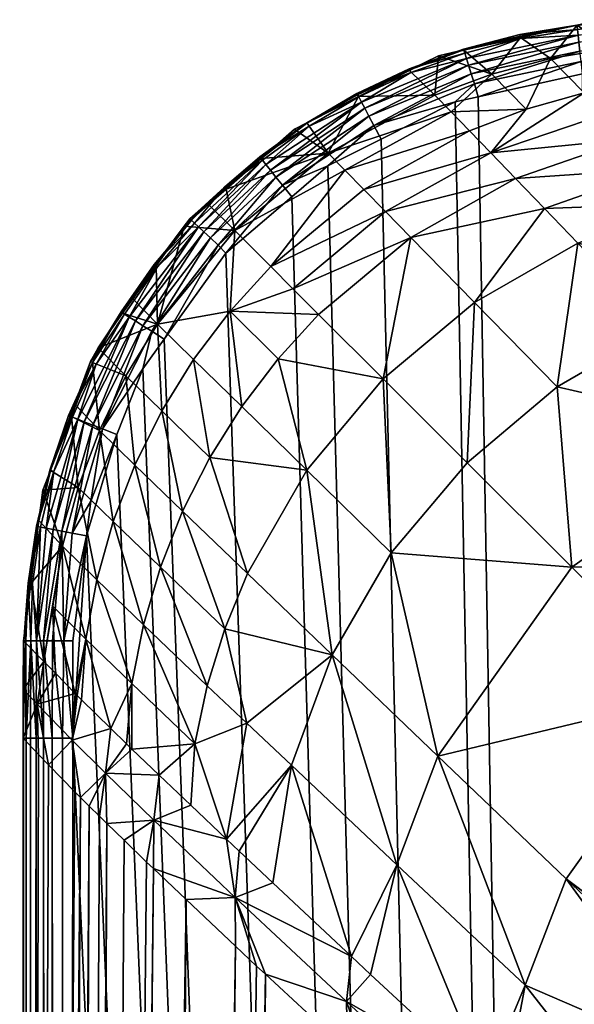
# Model space of a CAD drawing. Extents: x -0.125 to 0.125, y -0.125 to 0.125.
# Tile 162 of 256: x -0.125 to -0.116, y 0.109 to 0.125. Entities that reach past the tile are written whole.
import ezdxf

# ---------------------------------------------------------------- set-up
doc = ezdxf.new("R2010")
doc.units = 0
doc.layers.add('mesh', color=7, linetype='CONTINUOUS')

msp = doc.modelspace()

# ---------------------------------------------------------------- meshes
at = {"layer": 'mesh'}
mesh = msp.add_polyface(dxfattribs=at)
corners = [(-0.115804, 0.124882, 0.003019), (-0.116018, 0.124834, 0.003021), (-0.116018, 0.124829, 0.002882), (-0.11784, 0.124434, 0.00288), (-0.117841, 0.12443, 0.003037), (-0.118248, 0.12434, 0.00304), (-0.116926, 0.124615, 0.00255), (-0.116002, 0.124672, 0.002418), (-0.116012, 0.124763, 0.00255), (-0.117796, 0.124295, 0.002418), (-0.117823, 0.124382, 0.00255), (-0.116934, 0.124652, 0.002874), (-0.11602, 0.124829, 0.002707), (-0.11694, 0.12468, 0.002707), (-0.117843, 0.124446, 0.002707), (-0.118709, 0.124114, 0.002878), (-0.118718, 0.12413, 0.002707), (-0.115953, 0.124248, 0.002159), (-0.115928, 0.124047, 0.002138), (-0.115743, 0.124088, 0.002138), (-0.117608, 0.123676, 0.002138), (-0.11767, 0.123887, 0.002159), (-0.117977, 0.123595, 0.002138), (-0.115989, 0.124558, 0.002308), (-0.117719, 0.124048, 0.002218), (-0.115972, 0.124415, 0.002218), (-0.117762, 0.124185, 0.002308), (-0.117387, 0.124045, 0.006543), (-0.115482, 0.124458, 0.006543), (-0.116443, 0.124297, 0.006543), (-0.118044, 0.123436, 0.007943), (-0.118305, 0.123704, 0.006543), (-0.116838, 0.123481, 0.009111), (-0.115902, 0.123744, 0.009111), (-0.114949, 0.123919, 0.009111), (-0.11557, 0.1234, 0.010115), (-0.116929, 0.124632, 0.003029), (-0.114922, 0.124919, 0.002842), (-0.11492, 0.124294, 0.00216), (-0.114922, 0.124823, 0.002552), (-0.114922, 0.124889, 0.002708), (-0.114921, 0.124619, 0.002312), (-0.114922, 0.124731, 0.002422)]
mesh.append_faces([[corners[k] for k in face] for face in [(0, 1, 2, 2), (3, 4, 5, 5), (6, 7, 8, 8), (6, 9, 7, 7), (6, 10, 9, 9), (11, 12, 2, 2), (11, 13, 12, 12), (3, 13, 11, 11), (3, 14, 13, 13), (15, 14, 3, 3), (13, 8, 12, 12), (13, 6, 8, 8), (14, 6, 13, 13), (14, 10, 6, 6), (16, 10, 14, 14), (17, 18, 19, 19), (17, 20, 18, 18), (21, 20, 17, 17), (21, 22, 20, 20), (23, 24, 25, 25), (26, 24, 23, 23), (25, 21, 17, 17), (24, 21, 25, 25), (7, 26, 23, 23), (9, 26, 7, 7), (4, 27, 5, 5), (1, 28, 29, 29), (0, 28, 1, 1), (27, 30, 31, 31), (29, 32, 27, 27), (29, 33, 32, 32), (28, 33, 29, 29), (28, 34, 33, 33), (34, 35, 33, 33), (11, 36, 3, 3), (2, 36, 11, 11), (2, 1, 36, 36), (36, 4, 3, 3), (37, 0, 2, 2), (38, 17, 19, 19), (8, 7, 39, 39), (2, 12, 37, 37), (12, 8, 40, 40), (23, 25, 41, 41), (7, 23, 42, 42), (36, 27, 4, 4), (36, 29, 27, 27), (1, 29, 36, 36)]])
mesh = msp.add_polyface(dxfattribs=at)
corners = [(-0.11784, 0.124434, 0.00288), (-0.118248, 0.12434, 0.00304), (-0.118709, 0.124114, 0.002878), (-0.119548, 0.123708, 0.002874), (-0.119535, 0.123682, 0.003047), (-0.120363, 0.123253, 0.002882), (-0.117796, 0.124295, 0.002418), (-0.118693, 0.124068, 0.00255), (-0.119487, 0.123594, 0.002418), (-0.117823, 0.124382, 0.00255), (-0.11953, 0.123675, 0.00255), (-0.120329, 0.123203, 0.00255), (-0.118718, 0.12413, 0.002707), (-0.117843, 0.124446, 0.002707), (-0.119561, 0.123733, 0.002707), (-0.120365, 0.123259, 0.002707), (-0.119287, 0.123216, 0.002159), (-0.120757, 0.122254, 0.002159), (-0.120026, 0.122565, 0.002138), (-0.117977, 0.123595, 0.002138), (-0.11767, 0.123887, 0.002159), (-0.119172, 0.122994, 0.002138), (-0.117762, 0.124185, 0.002308), (-0.119366, 0.123365, 0.002218), (-0.117719, 0.124048, 0.002218), (-0.119433, 0.123493, 0.002308), (-0.120862, 0.122385, 0.002218), (-0.120952, 0.122498, 0.002308), (-0.117748, 0.123131, 0.009111), (-0.119449, 0.122186, 0.009111), (-0.119752, 0.122495, 0.007943), (-0.117406, 0.122778, 0.010115), (-0.12002, 0.122768, 0.006543), (-0.120367, 0.123257, 0.003052), (-0.117387, 0.124045, 0.006543), (-0.118305, 0.123704, 0.006543), (-0.118044, 0.123436, 0.007943), (-0.120945, 0.120945, 0.009111), (-0.1191, 0.12183, 0.010115), (-0.117007, 0.122364, 0.011025), (-0.12059, 0.120589, 0.010115), (-0.118692, 0.121414, 0.011025), (-0.118716, 0.124101, 0.003043)]
mesh.append_faces([[corners[k] for k in face] for face in [(0, 1, 2, 2), (3, 4, 5, 5), (6, 7, 8, 8), (6, 9, 7, 7), (8, 10, 11, 11), (7, 10, 8, 8), (2, 12, 13, 13), (3, 12, 2, 2), (3, 14, 12, 12), (5, 14, 3, 3), (5, 15, 14, 14), (12, 7, 9, 9), (14, 7, 12, 12), (14, 10, 7, 7), (15, 10, 14, 14), (15, 11, 10, 10), (16, 17, 18, 18), (16, 19, 20, 20), (16, 21, 19, 19), (18, 21, 16, 16), (22, 23, 24, 24), (25, 23, 22, 22), (25, 26, 23, 23), (24, 16, 20, 20), (23, 16, 24, 24), (23, 17, 16, 16), (26, 17, 23, 23), (6, 25, 22, 22), (8, 25, 6, 6), (8, 27, 25, 25), (28, 29, 30, 30), (31, 29, 28, 28), (32, 33, 4, 4), (1, 34, 35, 35), (35, 32, 4, 4), (35, 36, 32, 32), (36, 30, 32, 32), (36, 28, 30, 30), (29, 37, 30, 30), (29, 38, 37, 37), (31, 38, 29, 29), (31, 39, 38, 38), (40, 38, 41, 41), (40, 37, 38, 38), (3, 42, 4, 4), (2, 42, 3, 3), (1, 42, 2, 2), (4, 42, 35, 35), (1, 35, 42, 42)]])
mesh = msp.add_polyface(dxfattribs=at)
corners = [(-0.037187, 0.034341, 0.235159), (-0.036976, 0.035173, 0.235673), (-0.037261, 0.034358, 0.235673), (-0.036986, 0.034295, 0.234682), (-0.036907, 0.03514, 0.235159), (-0.036672, 0.034224, 0.234274), (-0.036721, 0.035051, 0.234682), (-0.036431, 0.034911, 0.234274), (-0.0374, 0.03439, 0.243868), (-0.037501, 0.0335, 0.243868), (-0.037358, 0.0335, 0.235673), (-0.037105, 0.035236, 0.243868), (-0.037358, -0.0335, 0.235673), (-0.115001, 0.078, 0.017638), (-0.018015, 0.010913, 0.036002), (-0.018127, 0.010761, 0.036002), (-0.115001, 0.104, 0.017638), (-0.017882, 0.011093, 0.036003), (-0.021136, 0, 0.035983), (-0.115001, 0, 0.017638), (-0.115001, 0.026, 0.017638), (-0.020845, 0.003462, 0.035985), (-0.117689, 0, 0.016812), (-0.115001, 0.052, 0.017638), (-0.118426, 0, 0.016585), (-0.117286, 0.106094, 0.016723), (-0.119993, 0, 0.015669), (-0.117587, 0.106371, 0.016602), (-0.123149, 0, 0.012692), (-0.121511, 0.110002, 0.013729), (-0.122799, 0, 0.013273), (-0.123975, 0, 0.011319), (-0.122308, 0.110754, 0.012652), (-0.124068, 0, 0.011001), (-0.122835, 0.111252, 0.011939), (-0.120898, 0, 0.015139), (-0.119338, 0.107981, 0.015667), (-0.121793, 0, 0.01426), (-0.119713, 0.108329, 0.015364), (-0.121032, 0.109552, 0.014299), (-0.115928, 0.124047, 0.002138), (-0.117608, 0.123676, 0.002138), (-0.113355, -0.124132, 0.002138), (-0.113355, 0.124132, 0.002138), (-0.114919, 0.124128, 0.002138), (-0.037281, 0.0335, 0.235159), (-0.037078, 0.0335, 0.234688), (-0.036759, 0.0335, 0.234282), (-0.036347, 0.0335, 0.233971), (-0.036753, -0.0335, 0.234274), (-0.037075, -0.0335, 0.234682), (-0.019663, 0.007624, 0.035994), (-0.019723, 0.007501, 0.035993), (-0.020749, 0.003813, 0.035986), (-0.124979, 0, 0.002839), (-0.124924, 0.113355, 0.002841), (-0.124986, 0, 0.002954), (-0.124938, 0, 0.002673), (-0.124866, 0, 0.002525), (-0.124884, 0.113355, 0.002674), (-0.124239, 0, 0.00214), (-0.124299, 0.113354, 0.002158), (-0.124359, 0, 0.002163), (-0.12452, 0, 0.002218), (-0.124604, 0.113354, 0.002298), (-0.12466, 0, 0.0023), (-0.124463, 0.113354, 0.002213), (-0.124776, 0, 0.002401), (-0.124719, 0.113354, 0.002402), (-0.124007, 0.112397, 0.009071), (-0.124619, 0, 0.00909), (-0.123868, 0.112255, 0.009705), (-0.124339, 0, 0.010079)]
mesh.append_faces([[corners[k] for k in face] for face in [(0, 1, 2, 2), (3, 4, 0, 0), (5, 6, 3, 3), (7, 6, 5, 5), (8, 9, 10, 10), (2, 8, 10, 10), (2, 11, 8, 8), (12, 10, 9, 9), (13, 14, 15, 15), (16, 17, 14, 14), (18, 19, 20, 20), (20, 21, 18, 18), (20, 19, 22, 22), (22, 23, 20, 20), (24, 25, 22, 22), (26, 27, 24, 24), (28, 29, 30, 30), (31, 32, 28, 28), (33, 34, 31, 31), (35, 36, 26, 26), (37, 38, 35, 35), (30, 39, 37, 37), (40, 41, 42, 42), (43, 44, 42, 42), (0, 45, 46, 46), (2, 10, 45, 45), (0, 2, 45, 45), (3, 46, 47, 47), (3, 0, 46, 46), (5, 47, 48, 48), (5, 3, 47, 47), (46, 49, 47, 47), (45, 50, 46, 46), (10, 12, 45, 45), (13, 51, 52, 52), (20, 53, 21, 21), (23, 53, 20, 20), (52, 53, 23, 23), (54, 55, 56, 56), (57, 55, 54, 54), (58, 59, 57, 57), (60, 61, 62, 62), (63, 64, 65, 65), (62, 66, 63, 63), (67, 68, 58, 58), (65, 68, 67, 67), (69, 70, 56, 56), (71, 72, 70, 70)]])
mesh = msp.add_polyface(dxfattribs=at)
corners = [(-0.117286, 0.106094, 0.016723), (-0.115001, 0.104, 0.017638), (-0.115001, 0.078, 0.017638), (-0.115001, 0.052, 0.017638), (-0.117689, 0, 0.016812), (-0.118426, 0, 0.016585), (-0.117587, 0.106371, 0.016602), (-0.116104, 0.116103, 0.015741), (-0.117787, 0.117786, 0.014328), (-0.116336, 0.119007, 0.014328), (-0.111087, 0.11619, 0.01688), (-0.110326, 0.112998, 0.017638), (-0.11174, 0.111734, 0.017638), (-0.114067, 0.114066, 0.01688), (-0.11224, 0.111286, 0.017638), (-0.113691, 0.109204, 0.017638), (-0.116854, 0.109374, 0.01688), (-0.114085, 0.108179, 0.017638), (-0.114685, 0.106613, 0.017638), (-0.119007, 0.116335, 0.014328), (-0.118257, 0.113062, 0.015741), (-0.116191, 0.111086, 0.01688), (-0.113827, 0.108849, 0.017638), (-0.117493, 0.107833, 0.01662), (-0.118918, 0.111315, 0.015741), (-0.117194, 0.107555, 0.01677), (-0.116162, 0.106596, 0.017286), (-0.114907, 0.105434, 0.017638), (-0.111226, 0.121128, 0.014148), (-0.11105, 0.12094, 0.0143), (-0.111996, 0.120824, 0.014328), (-0.111316, 0.118917, 0.015741), (-0.113063, 0.118256, 0.015741), (-0.114695, 0.119959, 0.014328), (-0.117667, 0.120368, 0.012733), (-0.116003, 0.121321, 0.012733), (-0.112917, 0.120615, 0.014328), (-0.109745, 0.119545, 0.01543), (-0.114977, 0.104719, 0.017638), (-0.117594, 0.107131, 0.016743), (-0.113355, -0.124132, 0.002138), (-0.117977, 0.123595, 0.002138), (-0.119172, 0.122994, 0.002138), (-0.117608, 0.123676, 0.002138), (-0.115743, 0.124088, 0.002138), (-0.115928, 0.124047, 0.002138), (-0.114919, 0.124128, 0.002138)]
mesh.append_faces([[corners[k] for k in face] for face in [(0, 1, 2, 2), (3, 0, 2, 2), (4, 0, 3, 3), (5, 6, 0, 0), (7, 8, 9, 9), (10, 11, 12, 12), (13, 14, 15, 15), (16, 17, 18, 18), (7, 19, 8, 8), (13, 20, 7, 7), (13, 21, 20, 20), (15, 21, 13, 13), (15, 22, 21, 21), (16, 23, 24, 24), (16, 25, 23, 23), (18, 25, 16, 16), (18, 26, 25, 25), (27, 26, 18, 18), (28, 29, 30, 30), (31, 32, 33, 33), (31, 10, 32, 32), (32, 9, 33, 33), (32, 7, 9, 9), (10, 7, 32, 32), (10, 13, 7, 7), (12, 13, 10, 10), (12, 14, 13, 13), (21, 16, 20, 20), (21, 17, 16, 16), (22, 17, 21, 21), (34, 9, 8, 8), (35, 9, 34, 34), (35, 33, 9, 9), (36, 33, 35, 35), (36, 31, 33, 33), (30, 31, 36, 36), (29, 37, 30, 30), (38, 1, 0, 0), (0, 6, 39, 39), (39, 25, 26, 26), (39, 23, 25, 25), (39, 38, 0, 0), (39, 27, 38, 38), (26, 27, 39, 39), (40, 41, 42, 42), (40, 43, 41, 41), (40, 44, 45, 45), (40, 46, 44, 44)]])
mesh = msp.add_polyface(dxfattribs=at)
corners = [(-0.113264, 0.122166, 0.012733), (-0.11227, 0.122228, 0.012659), (-0.111466, 0.12138, 0.013806), (-0.11518, 0.122995, 0.011025), (-0.113242, 0.123244, 0.010991), (-0.112926, 0.122918, 0.011725), (-0.113494, 0.123504, 0.010405), (-0.11557, 0.1234, 0.010115), (-0.117406, 0.122778, 0.010115), (-0.113631, 0.123644, 0.010089), (-0.113827, 0.123846, 0.009633), (-0.113947, 0.123966, 0.009094), (-0.117387, 0.124045, 0.006543), (-0.116838, 0.123481, 0.009111), (-0.118044, 0.123436, 0.007943), (-0.117748, 0.123131, 0.009111), (-0.115902, 0.123744, 0.009111), (-0.114949, 0.123919, 0.009111), (-0.117007, 0.122364, 0.011025), (-0.114725, 0.122519, 0.011892), (-0.112822, 0.122809, 0.011873), (-0.112735, 0.122718, 0.011997), (-0.114198, 0.121966, 0.012733), (-0.116541, 0.121881, 0.011892), (-0.118692, 0.121414, 0.011025), (-0.1191, 0.12183, 0.010115), (-0.117667, 0.120368, 0.012733), (-0.116003, 0.121321, 0.012733), (-0.112917, 0.120615, 0.014328), (-0.111996, 0.120824, 0.014328), (-0.111226, 0.121128, 0.014148), (-0.112762, 0.123581, 0.010441), (-0.111991, 0.122784, 0.012029), (-0.110734, 0.12146, 0.013842), (-0.111943, 0.123545, 0.010403), (-0.11207, 0.123675, 0.010058), (-0.111615, 0.123213, 0.011288), (-0.111186, 0.122761, 0.011975), (-0.111725, 0.123324, 0.010993), (-0.110756, 0.122309, 0.01266)]
mesh.append_faces([[corners[k] for k in face] for face in [(0, 1, 2, 2), (3, 4, 5, 5), (3, 6, 4, 4), (3, 7, 6, 6), (8, 7, 3, 3), (7, 9, 6, 6), (7, 10, 9, 9), (11, 10, 7, 7), (12, 13, 14, 14), (13, 15, 14, 14), (13, 8, 15, 15), (16, 8, 13, 13), (16, 7, 8, 8), (17, 11, 7, 7), (3, 18, 8, 8), (3, 19, 18, 18), (5, 19, 3, 3), (5, 20, 19, 19), (0, 21, 1, 1), (0, 20, 21, 21), (22, 20, 0, 0), (22, 19, 20, 20), (23, 19, 22, 22), (23, 18, 19, 19), (24, 18, 23, 23), (24, 25, 18, 18), (23, 26, 24, 24), (23, 27, 26, 26), (22, 27, 23, 23), (22, 28, 27, 27), (0, 28, 22, 22), (0, 29, 28, 28), (2, 29, 0, 0), (2, 30, 29, 29), (31, 6, 9, 9), (31, 4, 6, 6), (32, 4, 31, 31), (32, 5, 4, 4), (20, 5, 32, 32), (32, 21, 20, 20), (32, 1, 21, 21), (33, 1, 32, 32), (33, 2, 1, 1), (34, 31, 35, 35), (36, 37, 32, 32), (31, 36, 32, 32), (31, 38, 36, 36), (34, 38, 31, 31), (37, 39, 32, 32)]])
mesh = msp.add_polyface(dxfattribs=at)
corners = [(-0.122806, 0.120968, 0.002878), (-0.122246, 0.121712, 0.002882), (-0.122342, 0.121597, 0.003055), (-0.120363, 0.123253, 0.002882), (-0.120367, 0.123257, 0.003052), (-0.120565, 0.123156, 0.003053), (-0.119535, 0.123682, 0.003047), (-0.121681, 0.12221, 0.002878), (-0.121665, 0.122191, 0.003054), (-0.121948, 0.121943, 0.003055), (-0.121099, 0.122687, 0.003053), (-0.121023, 0.122588, 0.002418), (-0.12108, 0.122659, 0.00255), (-0.122107, 0.121583, 0.002418), (-0.120329, 0.123203, 0.00255), (-0.119487, 0.123594, 0.002418), (-0.121109, 0.122698, 0.002878), (-0.120365, 0.123259, 0.002707), (-0.121122, 0.122711, 0.002707), (-0.121691, 0.122221, 0.002707), (-0.122173, 0.121645, 0.00255), (-0.12277, 0.120939, 0.00255), (-0.120757, 0.122254, 0.002159), (-0.120607, 0.122069, 0.002138), (-0.120026, 0.122565, 0.002138), (-0.121671, 0.121159, 0.002138), (-0.121793, 0.121292, 0.002159), (-0.120952, 0.122498, 0.002308), (-0.120862, 0.122385, 0.002218), (-0.119433, 0.123493, 0.002308), (-0.121916, 0.121407, 0.002218), (-0.122022, 0.121505, 0.002308), (-0.122222, 0.12169, 0.002707), (-0.122823, 0.120979, 0.002707), (-0.121525, 0.121525, 0.006543), (-0.12002, 0.122768, 0.006543), (-0.119752, 0.122495, 0.007943), (-0.120945, 0.120945, 0.009111)]
mesh.append_faces([[corners[k] for k in face] for face in [(0, 1, 2, 2), (3, 4, 5, 5), (3, 6, 4, 4), (7, 8, 9, 9), (7, 10, 8, 8), (11, 12, 13, 13), (11, 14, 12, 12), (15, 14, 11, 11), (16, 17, 3, 3), (16, 18, 17, 17), (18, 14, 17, 17), (18, 12, 14, 14), (10, 3, 5, 5), (10, 16, 3, 3), (7, 16, 10, 10), (7, 18, 16, 16), (19, 18, 7, 7), (19, 12, 18, 18), (20, 12, 19, 19), (20, 13, 12, 12), (21, 13, 20, 20), (22, 23, 24, 24), (22, 25, 23, 23), (26, 25, 22, 22), (27, 28, 29, 29), (27, 30, 28, 28), (31, 30, 27, 27), (28, 26, 22, 22), (30, 26, 28, 28), (0, 32, 1, 1), (0, 33, 32, 32), (20, 32, 33, 33), (19, 32, 20, 20), (19, 1, 32, 32), (7, 1, 19, 19), (7, 2, 1, 1), (9, 2, 7, 7), (11, 27, 15, 15), (11, 31, 27, 27), (13, 31, 11, 11), (34, 9, 8, 8), (34, 2, 9, 9), (35, 5, 4, 4), (10, 5, 35, 35), (35, 8, 10, 10), (35, 34, 8, 8), (36, 34, 35, 35), (36, 37, 34, 34)]])
mesh = msp.add_polyface(dxfattribs=at)
corners = [(-0.036907, -0.03514, 0.235159), (-0.037261, -0.034358, 0.235673), (-0.036976, -0.035173, 0.235673), (-0.037187, -0.034341, 0.235159), (-0.037358, -0.0335, 0.235673), (-0.037501, 0.0335, 0.243868), (-0.037501, -0.0335, 0.243868), (-0.0374, -0.03439, 0.243868), (-0.037105, -0.035236, 0.243868), (-0.115001, 0, 0.017638), (-0.021136, 0, 0.035983), (-0.021131, -0.000465, 0.035983), (-0.115001, -0.026, 0.017638), (-0.020757, -0.003819, 0.035986), (-0.020726, -0.004098, 0.035986), (-0.020778, -0.003635, 0.035986), (-0.119632, -0.108254, 0.01543), (-0.121793, 0, 0.01426), (-0.120898, 0, 0.015139), (-0.117689, 0, 0.016812), (-0.115001, -0.052, 0.017638), (-0.124068, 0, 0.011001), (-0.123704, -0.112095, 0.010076), (-0.124339, 0, 0.010079), (-0.119993, 0, 0.015669), (-0.117479, -0.106271, 0.016646), (-0.118426, 0, 0.016585), (-0.123975, 0, 0.011319), (-0.122787, -0.111207, 0.012003), (-0.123149, 0, 0.012692), (-0.122308, -0.110754, 0.012652), (-0.122799, 0, 0.013273), (-0.121456, -0.10995, 0.013802), (-0.121174, -0.109683, 0.014184), (-0.121671, 0.121159, 0.002138), (-0.122663, 0.119776, 0.002138), (-0.113355, -0.124132, 0.002138), (-0.119172, 0.122994, 0.002138), (-0.120026, 0.122565, 0.002138), (-0.037281, 0.0335, 0.235159), (-0.037281, -0.0335, 0.235159), (-0.037075, -0.0335, 0.234682), (-0.036986, -0.034295, 0.234682), (-0.015308, -0.014412, 0.03601), (-0.115001, -0.104, 0.017638), (-0.015755, -0.013965, 0.03601), (-0.115001, -0.078, 0.017638), (-0.017925, -0.011049, 0.036003), (-0.018022, -0.010918, 0.036002), (-0.019633, -0.007746, 0.035994), (-0.019705, -0.007507, 0.035993), (-0.124619, 0, 0.00909), (-0.12408, -0.112471, 0.008741), (-0.124986, 0, 0.002954), (-0.123868, -0.112255, 0.009705), (-0.124923, -0.113355, 0.00284), (-0.124979, 0, 0.002839), (-0.124886, -0.113355, 0.002673), (-0.124938, 0, 0.002673), (-0.124866, 0, 0.002525), (-0.124359, 0, 0.002163), (-0.124299, -0.113354, 0.00216), (-0.124239, 0, 0.00214), (-0.12466, 0, 0.0023), (-0.124515, -0.113354, 0.002236), (-0.12452, 0, 0.002218), (-0.124776, 0, 0.002401), (-0.124668, -0.113354, 0.002344), (-0.124132, 0.113354, 0.002138)]
mesh.append_faces([[corners[k] for k in face] for face in [(0, 1, 2, 2), (3, 1, 0, 0), (3, 4, 1, 1), (4, 5, 6, 6), (2, 7, 8, 8), (1, 7, 2, 2), (1, 6, 7, 7), (4, 6, 1, 1), (9, 10, 11, 11), (12, 13, 14, 14), (9, 13, 12, 12), (9, 15, 13, 13), (11, 15, 9, 9), (16, 17, 18, 18), (12, 19, 9, 9), (12, 20, 19, 19), (21, 22, 23, 23), (24, 16, 18, 18), (25, 26, 19, 19), (27, 28, 21, 21), (29, 30, 27, 27), (31, 32, 29, 29), (17, 33, 31, 31), (34, 35, 36, 36), (37, 38, 36, 36), (39, 40, 41, 41), (39, 4, 40, 40), (40, 4, 3, 3), (42, 40, 3, 3), (41, 40, 42, 42), (43, 44, 45, 45), (46, 47, 45, 45), (46, 48, 47, 47), (49, 48, 20, 20), (20, 50, 49, 49), (12, 50, 20, 20), (12, 14, 50, 50), (51, 52, 53, 53), (23, 54, 51, 51), (55, 56, 53, 53), (57, 58, 56, 56), (57, 59, 58, 58), (60, 61, 62, 62), (63, 64, 65, 65), (65, 64, 60, 60), (66, 67, 63, 63), (59, 67, 66, 66), (68, 62, 36, 36)]])
mesh = msp.add_polyface(dxfattribs=at)
corners = [(-0.124986, 0, 0.002954), (-0.124099, 0.11249, 0.008655), (-0.124007, 0.112397, 0.009071), (-0.124522, 0.112922, 0.006729), (-0.124682, 0.113092, 0.005266), (-0.12493, 0.113355, 0.003006), (-0.124068, 0, 0.011001), (-0.123585, 0.11198, 0.010344), (-0.123306, 0.111708, 0.010975), (-0.124339, 0, 0.010079), (-0.123704, 0.112095, 0.010076), (-0.123868, 0.112255, 0.009705), (-0.123149, 0, 0.012692), (-0.122308, 0.110754, 0.012652), (-0.121511, 0.110002, 0.013729), (-0.123975, 0, 0.011319), (-0.122835, 0.111252, 0.011939), (-0.122945, 0.111357, 0.01179), (-0.119993, 0, 0.015669), (-0.118765, 0.10745, 0.016131), (-0.117587, 0.106371, 0.016602), (-0.119338, 0.107981, 0.015667), (-0.120898, 0, 0.015139), (-0.119713, 0.108329, 0.015364), (-0.121793, 0, 0.01426), (-0.121032, 0.109552, 0.014299), (-0.122799, 0, 0.013273), (-0.121174, 0.109683, 0.014184), (-0.118918, 0.111315, 0.015741), (-0.11934, 0.10955, 0.015695), (-0.119646, 0.109837, 0.015414), (-0.117493, 0.107833, 0.01662), (-0.12152, 0.110789, 0.013775), (-0.119728, 0.109111, 0.015456), (-0.117594, 0.107131, 0.016743), (-0.113355, -0.124132, 0.002138), (-0.123006, 0.119298, 0.002138), (-0.123421, 0.118241, 0.002138), (-0.122663, 0.119776, 0.002138), (-0.120607, 0.122069, 0.002138), (-0.121671, 0.121159, 0.002138), (-0.120026, 0.122565, 0.002138), (-0.123913, 0.116612, 0.002138), (-0.124132, 0.113354, 0.002138), (-0.124924, 0.113355, 0.002841), (-0.124938, 0, 0.002673), (-0.124884, 0.113355, 0.002674), (-0.124239, 0, 0.00214), (-0.124299, 0.113354, 0.002158), (-0.12452, 0, 0.002218), (-0.124463, 0.113354, 0.002213), (-0.124604, 0.113354, 0.002298), (-0.124359, 0, 0.002163), (-0.124866, 0, 0.002525), (-0.124812, 0.113355, 0.002525), (-0.124719, 0.113354, 0.002402), (-0.12466, 0, 0.0023), (-0.124619, 0, 0.00909)]
mesh.append_faces([[corners[k] for k in face] for face in [(0, 1, 2, 2), (0, 3, 1, 1), (0, 4, 3, 3), (5, 4, 0, 0), (6, 7, 8, 8), (6, 9, 7, 7), (10, 9, 11, 11), (10, 7, 9, 9), (12, 13, 14, 14), (15, 16, 13, 13), (6, 17, 16, 16), (8, 17, 6, 6), (18, 19, 20, 20), (18, 21, 19, 19), (22, 23, 21, 21), (24, 25, 23, 23), (26, 27, 25, 25), (14, 27, 26, 26), (28, 29, 30, 30), (28, 31, 29, 29), (32, 14, 13, 13), (32, 27, 14, 14), (25, 27, 32, 32), (33, 23, 25, 25), (33, 21, 23, 23), (34, 21, 33, 33), (34, 19, 21, 21), (34, 20, 19, 19), (32, 33, 25, 25), (32, 30, 33, 33), (33, 31, 34, 34), (33, 29, 31, 31), (30, 29, 33, 33), (35, 36, 37, 37), (35, 38, 36, 36), (35, 39, 40, 40), (35, 41, 39, 39), (42, 35, 37, 37), (43, 35, 42, 42), (44, 5, 0, 0), (45, 46, 44, 44), (47, 43, 48, 48), (49, 50, 51, 51), (52, 48, 50, 50), (53, 54, 46, 46), (53, 55, 54, 54), (51, 55, 56, 56), (11, 57, 2, 2)]])
mesh = msp.add_polyface(dxfattribs=at)
corners = [(-0.122806, 0.120968, 0.002878), (-0.123167, 0.120427, 0.003051), (-0.123343, 0.120206, 0.002878), (-0.122792, 0.120959, 0.003053), (-0.122342, 0.121597, 0.003055), (-0.12277, 0.120939, 0.00255), (-0.123222, 0.120131, 0.002418), (-0.122107, 0.121583, 0.002418), (-0.123299, 0.12018, 0.00255), (-0.121793, 0.121292, 0.002159), (-0.122663, 0.119776, 0.002138), (-0.121671, 0.121159, 0.002138), (-0.12286, 0.119904, 0.002159), (-0.123006, 0.119298, 0.002138), (-0.123655, 0.118333, 0.002159), (-0.122022, 0.121505, 0.002308), (-0.123002, 0.119993, 0.002218), (-0.121916, 0.121407, 0.002218), (-0.123125, 0.12007, 0.002308), (-0.122823, 0.120979, 0.002707), (-0.123355, 0.120215, 0.002707), (-0.122173, 0.121645, 0.00255), (-0.122768, 0.12002, 0.006543), (-0.12333, 0.120196, 0.00305), (-0.123277, 0.119185, 0.006543), (-0.123722, 0.119639, 0.003049), (-0.120176, 0.120175, 0.011025), (-0.12059, 0.120589, 0.010115), (-0.118692, 0.121414, 0.011025), (-0.121601, 0.120225, 0.009111), (-0.120829, 0.119461, 0.011025), (-0.119137, 0.119136, 0.012733), (-0.120368, 0.117667, 0.012733), (-0.121414, 0.118691, 0.011025), (-0.121928, 0.11787, 0.011025), (-0.122699, 0.11862, 0.009111), (-0.123132, 0.117747, 0.009111), (-0.122187, 0.119449, 0.009111), (-0.120945, 0.120945, 0.009111), (-0.121525, 0.121525, 0.006543), (-0.122365, 0.117006, 0.011025), (-0.117667, 0.120368, 0.012733), (-0.119007, 0.116335, 0.014328), (-0.117787, 0.117786, 0.014328)]
mesh.append_faces([[corners[k] for k in face] for face in [(0, 1, 2, 2), (0, 3, 1, 1), (4, 3, 0, 0), (5, 6, 7, 7), (8, 6, 5, 5), (9, 10, 11, 11), (12, 10, 9, 9), (12, 13, 10, 10), (14, 13, 12, 12), (15, 16, 17, 17), (18, 16, 15, 15), (17, 12, 9, 9), (16, 12, 17, 17), (16, 14, 12, 12), (2, 19, 0, 0), (2, 20, 19, 19), (5, 19, 20, 20), (21, 19, 5, 5), (7, 18, 15, 15), (6, 18, 7, 7), (22, 1, 3, 3), (22, 23, 1, 1), (24, 25, 22, 22), (26, 27, 28, 28), (26, 29, 27, 27), (30, 31, 32, 32), (33, 32, 34, 34), (33, 30, 32, 32), (24, 35, 36, 36), (22, 35, 24, 24), (22, 37, 35, 35), (29, 37, 22, 22), (29, 38, 27, 27), (29, 39, 38, 38), (22, 39, 29, 29), (22, 4, 39, 39), (3, 4, 22, 22), (35, 40, 36, 36), (35, 34, 40, 40), (37, 34, 35, 35), (37, 33, 34, 34), (29, 33, 37, 37), (29, 30, 33, 33), (26, 30, 29, 29), (26, 31, 30, 30), (28, 31, 26, 26), (28, 41, 31, 31), (31, 42, 32, 32), (41, 43, 31, 31)]])
mesh = msp.add_polyface(dxfattribs=at)
corners = [(-0.123343, 0.120206, 0.002878), (-0.123722, 0.119639, 0.003049), (-0.123845, 0.119416, 0.002882), (-0.12333, 0.120196, 0.00305), (-0.123167, 0.120427, 0.003051), (-0.124491, 0.117663, 0.002881), (-0.124154, 0.11853, 0.003041), (-0.124492, 0.117661, 0.003035), (-0.124176, 0.118538, 0.002875), (-0.124083, 0.118713, 0.003042), (-0.123814, 0.119403, 0.003047), (-0.123757, 0.119371, 0.00255), (-0.123222, 0.120131, 0.002418), (-0.123299, 0.12018, 0.00255), (-0.124053, 0.118489, 0.002418), (-0.124137, 0.118523, 0.00255), (-0.124435, 0.117648, 0.00255), (-0.124561, 0.116733, 0.002418), (-0.123125, 0.12007, 0.002308), (-0.123811, 0.118394, 0.002218), (-0.123002, 0.119993, 0.002218), (-0.123946, 0.118447, 0.002308), (-0.124307, 0.116684, 0.002218), (-0.124448, 0.116711, 0.002308), (-0.123655, 0.118333, 0.002159), (-0.124142, 0.116653, 0.002159), (-0.123355, 0.120215, 0.002707), (-0.123816, 0.119401, 0.002707), (-0.124199, 0.118547, 0.002707), (-0.124499, 0.117667, 0.002707), (-0.12277, 0.120939, 0.00255), (-0.123421, 0.118241, 0.002138), (-0.123842, 0.117167, 0.002138), (-0.123006, 0.119298, 0.002138), (-0.124046, 0.117387, 0.006543), (-0.122768, 0.12002, 0.006543), (-0.123277, 0.119185, 0.006543), (-0.123704, 0.118304, 0.006543), (-0.123132, 0.117747, 0.009111), (-0.123481, 0.116838, 0.009111)]
mesh.append_faces([[corners[k] for k in face] for face in [(0, 1, 2, 2), (0, 3, 1, 1), (4, 3, 0, 0), (5, 6, 7, 7), (8, 6, 5, 5), (8, 9, 6, 6), (2, 9, 8, 8), (2, 10, 9, 9), (1, 10, 2, 2), (11, 12, 13, 13), (11, 14, 12, 12), (15, 14, 11, 11), (16, 14, 15, 15), (16, 17, 14, 14), (18, 19, 20, 20), (21, 19, 18, 18), (21, 22, 19, 19), (23, 22, 21, 21), (19, 24, 20, 20), (19, 25, 24, 24), (2, 26, 0, 0), (2, 27, 26, 26), (8, 27, 2, 2), (8, 28, 27, 27), (5, 28, 8, 8), (5, 29, 28, 28), (15, 29, 16, 16), (15, 28, 29, 29), (11, 28, 15, 15), (11, 27, 28, 28), (13, 27, 11, 11), (13, 26, 27, 27), (30, 26, 13, 13), (31, 24, 32, 32), (31, 33, 24, 24), (12, 21, 18, 18), (14, 21, 12, 12), (14, 23, 21, 21), (17, 23, 14, 14), (34, 7, 6, 6), (35, 1, 3, 3), (36, 10, 1, 1), (37, 10, 36, 36), (37, 9, 10, 10), (6, 9, 37, 37), (36, 38, 37, 37), (37, 34, 6, 6), (38, 39, 37, 37)]])
mesh = msp.add_polyface(dxfattribs=at)
corners = [(-0.124307, 0.116684, 0.002218), (-0.124142, 0.116653, 0.002159), (-0.123811, 0.118394, 0.002218), (-0.123842, 0.117167, 0.002138), (-0.123913, 0.116612, 0.002138), (-0.123655, 0.118333, 0.002159), (-0.118257, 0.113062, 0.015741), (-0.11996, 0.114695, 0.014328), (-0.119007, 0.116335, 0.014328), (-0.124046, 0.117387, 0.006543), (-0.124616, 0.117344, 0.003033), (-0.124492, 0.117661, 0.003035), (-0.116104, 0.116103, 0.015741), (-0.121928, 0.11787, 0.011025), (-0.121322, 0.116002, 0.012733), (-0.122365, 0.117006, 0.011025), (-0.120368, 0.117667, 0.012733), (-0.122722, 0.116106, 0.011025), (-0.121685, 0.115113, 0.012733), (-0.121967, 0.114197, 0.012733), (-0.122996, 0.115179, 0.011025), (-0.123481, 0.116838, 0.009111), (-0.123745, 0.115902, 0.009111), (-0.124298, 0.116442, 0.006543), (-0.124095, 0.114073, 0.008673), (-0.12392, 0.114948, 0.009111), (-0.124059, 0.114037, 0.008914), (-0.124459, 0.115481, 0.006543), (-0.124412, 0.114397, 0.006509), (-0.123989, 0.113968, 0.009099), (-0.12352, 0.113509, 0.010339), (-0.123184, 0.114235, 0.011025), (-0.121333, 0.113596, 0.013548), (-0.122167, 0.113263, 0.012733), (-0.123704, 0.118304, 0.006543), (-0.123132, 0.117747, 0.009111), (-0.119137, 0.119136, 0.012733), (-0.117787, 0.117786, 0.014328), (-0.124143, 0.113321, 0.00868), (-0.124704, 0.113901, 0.005272), (-0.124129, 0.114919, 0.002138), (-0.124132, 0.113354, 0.002138), (-0.123421, 0.118241, 0.002138), (-0.124274, 0.114919, 0.002151), (-0.12446, 0.11492, 0.002212), (-0.124299, 0.113354, 0.002158), (-0.124463, 0.113354, 0.002213)]
mesh.append_faces([[corners[k] for k in face] for face in [(0, 1, 2, 2), (3, 1, 4, 4), (3, 5, 1, 1), (6, 7, 8, 8), (9, 10, 11, 11), (12, 6, 8, 8), (13, 14, 15, 15), (13, 16, 14, 14), (17, 18, 19, 19), (20, 17, 19, 19), (20, 21, 17, 17), (22, 21, 20, 20), (22, 9, 21, 21), (23, 9, 22, 22), (23, 10, 9, 9), (24, 25, 26, 26), (24, 27, 25, 25), (28, 27, 24, 24), (25, 29, 26, 26), (25, 30, 29, 29), (31, 30, 25, 25), (32, 18, 7, 7), (32, 19, 18, 18), (33, 20, 19, 19), (31, 20, 33, 33), (31, 22, 20, 20), (25, 22, 31, 31), (25, 23, 22, 22), (27, 23, 25, 25), (34, 21, 9, 9), (35, 17, 21, 21), (15, 17, 35, 35), (15, 18, 17, 17), (14, 18, 15, 15), (14, 7, 18, 18), (16, 7, 14, 14), (16, 8, 7, 7), (36, 37, 8, 8), (38, 24, 26, 26), (39, 28, 24, 24), (4, 40, 41, 41), (4, 42, 3, 3), (43, 41, 40, 40), (44, 45, 43, 43), (44, 46, 45, 45), (4, 43, 40, 40), (4, 1, 43, 43), (0, 43, 1, 1), (0, 44, 43, 43)]])
mesh = msp.add_polyface(dxfattribs=at)
corners = [(-0.124491, 0.117663, 0.002881), (-0.124492, 0.117661, 0.003035), (-0.124616, 0.117344, 0.003033), (-0.124651, 0.11675, 0.00255), (-0.124561, 0.116733, 0.002418), (-0.124435, 0.117648, 0.00255), (-0.124699, 0.116761, 0.002878), (-0.124499, 0.117667, 0.002707), (-0.124716, 0.116763, 0.002707), (-0.124828, 0.115843, 0.002875), (-0.124848, 0.115846, 0.002707), (-0.124782, 0.11584, 0.00255), (-0.124448, 0.116711, 0.002308), (-0.124602, 0.11492, 0.002297), (-0.124307, 0.116684, 0.002218), (-0.124808, 0.11584, 0.003019), (-0.124598, 0.114587, 0.005244), (-0.124926, 0.114922, 0.00301), (-0.124298, 0.116442, 0.006543), (-0.124459, 0.115481, 0.006543), (-0.124412, 0.114397, 0.006509), (-0.124928, 0.114138, 0.003008), (-0.124704, 0.113901, 0.005272), (-0.124921, 0.114922, 0.002882), (-0.124715, 0.114921, 0.002402), (-0.124808, 0.114921, 0.002525), (-0.124719, 0.113354, 0.002402), (-0.124924, 0.113355, 0.002841), (-0.124884, 0.113355, 0.002674), (-0.124889, 0.114921, 0.002708), (-0.124812, 0.113355, 0.002525), (-0.124463, 0.113354, 0.002213), (-0.12446, 0.11492, 0.002212), (-0.124604, 0.113354, 0.002298), (-0.124678, 0.116859, 0.003028)]
mesh.append_faces([[corners[k] for k in face] for face in [(0, 1, 2, 2), (3, 4, 5, 5), (6, 7, 0, 0), (6, 8, 7, 7), (9, 8, 6, 6), (9, 10, 8, 8), (3, 10, 11, 11), (3, 8, 10, 10), (5, 8, 3, 3), (5, 7, 8, 8), (12, 13, 14, 14), (15, 16, 17, 17), (15, 18, 16, 16), (19, 16, 18, 18), (20, 16, 19, 19), (21, 16, 22, 22), (17, 16, 21, 21), (16, 20, 22, 22), (23, 17, 21, 21), (24, 25, 26, 26), (27, 23, 21, 21), (28, 23, 27, 27), (28, 29, 23, 23), (25, 30, 26, 26), (25, 28, 30, 30), (29, 28, 25, 25), (13, 31, 32, 32), (13, 33, 31, 31), (24, 33, 13, 13), (24, 26, 33, 33), (34, 0, 2, 2), (34, 6, 0, 0), (34, 9, 6, 6), (15, 9, 34, 34), (25, 10, 29, 29), (3, 24, 4, 4), (11, 24, 3, 3), (11, 25, 24, 24), (23, 15, 17, 17), (23, 9, 15, 15), (23, 10, 9, 9), (23, 29, 10, 10), (11, 10, 25, 25), (14, 13, 32, 32), (12, 24, 13, 13), (4, 24, 12, 12), (34, 18, 15, 15), (34, 2, 18, 18)]])
mesh = msp.add_polyface(dxfattribs=at)
corners = [(-0.120615, 0.112916, 0.014328), (-0.120912, 0.111025, 0.014247), (-0.121454, 0.111533, 0.013748), (-0.119646, 0.109837, 0.015414), (-0.118918, 0.111315, 0.015741), (-0.122167, 0.113263, 0.012733), (-0.123179, 0.113175, 0.01124), (-0.123184, 0.114235, 0.011025), (-0.122741, 0.112757, 0.011904), (-0.123266, 0.11326, 0.011011), (-0.12352, 0.113509, 0.010339), (-0.121967, 0.114197, 0.012733), (-0.121333, 0.113596, 0.013548), (-0.122233, 0.112273, 0.012672), (-0.11996, 0.114695, 0.014328), (-0.118257, 0.113062, 0.015741), (-0.116854, 0.109374, 0.01688), (-0.12152, 0.110789, 0.013775), (-0.123607, 0.112787, 0.010377), (-0.123585, 0.11198, 0.010344), (-0.123704, 0.112095, 0.010076), (-0.124928, 0.114138, 0.003008), (-0.124704, 0.113901, 0.005272), (-0.12493, 0.113355, 0.003006), (-0.124682, 0.113092, 0.005266), (-0.124522, 0.112922, 0.006729), (-0.124143, 0.113321, 0.00868), (-0.124099, 0.11249, 0.008655), (-0.124007, 0.112397, 0.009071), (-0.123868, 0.112255, 0.009705), (-0.122827, 0.112031, 0.011957), (-0.123306, 0.111708, 0.010975), (-0.122945, 0.111357, 0.01179), (-0.122835, 0.111252, 0.011939), (-0.122308, 0.110754, 0.012652), (-0.124095, 0.114073, 0.008673), (-0.123989, 0.113968, 0.009099), (-0.124059, 0.114037, 0.008914), (-0.124924, 0.113355, 0.002841), (-0.124274, 0.114919, 0.002151), (-0.124299, 0.113354, 0.002158), (-0.124132, 0.113354, 0.002138), (-0.121656, 0.111724, 0.013543)]
mesh.append_faces([[corners[k] for k in face] for face in [(0, 1, 2, 2), (0, 3, 1, 1), (4, 3, 0, 0), (5, 6, 7, 7), (5, 8, 6, 6), (7, 9, 10, 10), (6, 9, 7, 7), (5, 11, 12, 12), (5, 13, 8, 8), (14, 0, 12, 12), (14, 4, 0, 0), (15, 4, 14, 14), (15, 16, 4, 4), (17, 2, 1, 1), (18, 19, 20, 20), (21, 22, 23, 23), (22, 24, 23, 23), (22, 25, 24, 24), (26, 25, 22, 22), (26, 27, 25, 25), (26, 28, 27, 27), (18, 28, 26, 26), (18, 29, 28, 28), (20, 29, 18, 18), (30, 31, 19, 19), (30, 32, 31, 31), (30, 33, 32, 32), (17, 33, 30, 30), (17, 34, 33, 33), (22, 35, 26, 26), (18, 9, 6, 6), (18, 10, 9, 9), (26, 10, 18, 18), (26, 36, 10, 10), (37, 36, 26, 26), (18, 30, 19, 19), (18, 8, 30, 30), (6, 8, 18, 18), (8, 13, 30, 30), (1, 3, 17, 17), (21, 23, 38, 38), (39, 40, 41, 41), (0, 2, 42, 42), (5, 42, 13, 13), (12, 42, 5, 5), (12, 0, 42, 42), (17, 42, 2, 2), (30, 42, 17, 17), (30, 13, 42, 42)]])

doc.saveas('drawing.dxf')
